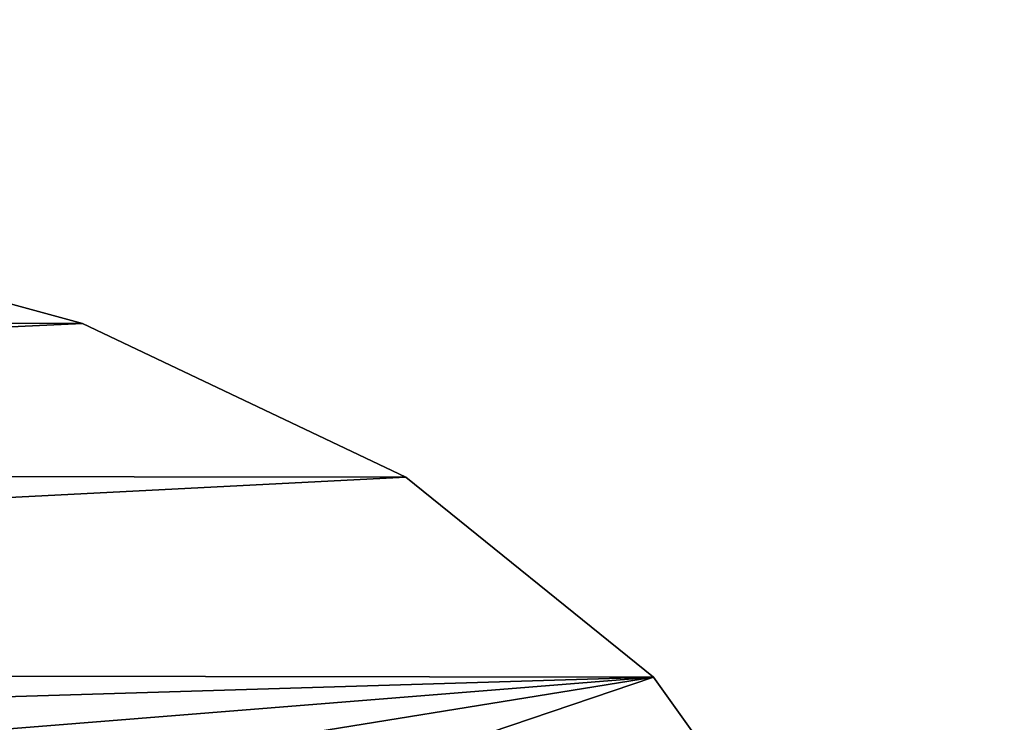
# Model space of a CAD drawing. Extents: x -5 to 2276, y 0 to 2500.
# Tile 35 of 106: x 804.17 to 813.76, y 414.8 to 421.65. Entities that reach past the tile are written whole.
import ezdxf

# ---------------------------------------------------------------- set-up
doc = ezdxf.new("R2010")
doc.units = 0
doc.header["$LTSCALE"] = 25.4
doc.layers.get('0').update_dxf_attribs({"linetype": 'CONTINUOUS'})
for name, color, linetype in [('IFCBUILDING', 32, 'CONTINUOUS'), ('IFCBUILDINGSTOREY', 34, 'CONTINUOUS'), ('IFCSITE', 32, 'CONTINUOUS'), ('IFCSLAB', 22, 'CONTINUOUS'), ('IFCWALL', 190, 'CONTINUOUS')]:
    doc.layers.add(name, color=color, linetype=linetype)

# ---------------------------------------------------------------- blocks, each defined once
blk = doc.blocks.new('GRUPUJ_1')
at = {"layer": 'IFCWALL'}
mesh = blk.add_polyface(dxfattribs=at)
corners = [(0, 0, 2300), (25, 25, 2300), (0, 2276.05, 2300), (175, 0, 2300), (25, 2251.05, 2300), (175, 25, 2300), (2500, 2151.05, 2300), (2475, 2251.05, 2300), (2475, 2151.05, 2300), (2500, 2276.05, 2300), (1245.07, 2251.05, 2300)]
mesh.append_faces([[corners[k] for k in face] for face in [(1, 3, 5), (6, 7, 8)]], dxfattribs={"vtx0": -1})
mesh.append_faces([[corners[k] for k in face] for face in [(0, 1, 2), (9, 7, 6)]], dxfattribs={"vtx0": -1, "vtx1": -1})
mesh.append_faces([[corners[k] for k in face] for face in [(1, 0, 3), (2, 1, 4), (4, 9, 2), (9, 4, 10), (9, 10, 7)]], dxfattribs={"vtx0": -1, "vtx2": -1})
mesh = blk.add_polyface(dxfattribs=at)
corners = [(2500, 0, 800), (175, 25, 800), (175, 0, 800), (2475, 25, 800), (2475, 2151.05, 800), (2500, 2151.05, 800)]
mesh.append_faces([[corners[k] for k in face] for face in [(0, 1, 2), (4, 0, 5)]], dxfattribs={"vtx0": -1})
mesh.append_faces([[corners[k] for k in face] for face in [(1, 0, 3), (3, 0, 4)]], dxfattribs={"vtx0": -1, "vtx1": -1})
blk = doc.blocks.new('GRUPUJ_7')
at = {"layer": 'IFCWALL'}
mesh = blk.add_polyface(dxfattribs=at)
corners = [(0, 0, 1500), (125, 100, 1500), (125, 2151.05, 1500), (150, 0, 1500), (150, 100, 1500), (2450, 2126.05, 1500), (2375, 2151.05, 1500), (2375, 2126.05, 1500), (0, 2226.05, 1500), (1220.07, 2226.05, 1500), (1220.07, 2151.05, 1500), (2450, 2226.05, 1500)]
mesh.append_faces([[corners[k] for k in face] for face in [(1, 3, 4), (5, 6, 7)]], dxfattribs={"vtx0": -1})
mesh.append_faces([[corners[k] for k in face] for face in [(8, 2, 9), (9, 6, 11), (11, 6, 5)]], dxfattribs={"vtx0": -1, "vtx1": -1})
mesh.append_faces([[corners[k] for k in face] for face in [(0, 1, 2), (1, 0, 3), (2, 8, 0), (9, 2, 10), (9, 10, 6)]], dxfattribs={"vtx0": -1, "vtx2": -1})
mesh = blk.add_polyface(dxfattribs=at)
corners = [(2450, 0), (150, 100), (150, 0), (2375, 100), (2375, 2126.05), (2450, 2126.05)]
mesh.append_faces([[corners[k] for k in face] for face in [(0, 1, 2), (4, 0, 5)]], dxfattribs={"vtx0": -1})
mesh.append_faces([[corners[k] for k in face] for face in [(1, 0, 3), (3, 0, 4)]], dxfattribs={"vtx0": -1, "vtx1": -1})
blk = doc.blocks.new('GRUPUJ_9')
at = {"layer": 'IFCWALL'}
mesh = blk.add_polyface(dxfattribs=at)
corners = [(0, 2051.05, 1500), (25, 2026.05, 1500), (1095.07, 2051.05, 1500), (0, 0, 1500), (25, 0, 1500), (2250, 2026.05, 1500), (2250, 2051.05, 1500)]
mesh.append_faces([[corners[k] for k in face] for face in [(1, 3, 4), (2, 5, 6)]], dxfattribs={"vtx0": -1})
mesh.append_faces([[corners[k] for k in face] for face in [(0, 1, 2)]], dxfattribs={"vtx0": -1, "vtx1": -1})
mesh.append_faces([[corners[k] for k in face] for face in [(1, 0, 3), (2, 1, 5)]], dxfattribs={"vtx0": -1, "vtx2": -1})
mesh = blk.add_polyface(dxfattribs=at)
corners = [(2250, 0), (25, 25), (25, 0), (2225, 25), (2225, 2026.05), (2250, 2026.05)]
mesh.append_faces([[corners[k] for k in face] for face in [(0, 1, 2), (4, 0, 5)]], dxfattribs={"vtx0": -1})
mesh.append_faces([[corners[k] for k in face] for face in [(1, 0, 3), (3, 0, 4)]], dxfattribs={"vtx0": -1, "vtx1": -1})
blk = doc.blocks.new('_CIANY')
at = {"layer": 'IFCWALL'}
for name, p in [('GRUPUJ_1', (0, 0)), ('GRUPUJ_7', (25, 25, 800)), ('GRUPUJ_9', (150, 125, 800))]:
    blk.add_blockref(name, p, dxfattribs=at)
mesh = blk.add_polyface(dxfattribs=at)
corners = [(0, 2276.05), (175, 2151.05), (175, 891.05), (1245.07, 2276.05), (175, 1251.05), (875, 2151.05), (1245.07, 2151.05), (1295.07, 2276.05), (1295.07, 2151.05), (2195.07, 2276.05), (1575, 2151.05), (2195.07, 2151.05), (2245.07, 2276.05), (2245.07, 2151.05), (2500, 2276.05), (2375, 2151.05), (2375, 651.05), (2375, 150), (0, 0), (175, 150), (2500, 0)]
mesh.append_faces([[corners[k] for k in face] for face in [(2, 1, 4)]], dxfattribs={"vtx0": -1})
mesh.append_faces([[corners[k] for k in face] for face in [(1, 3, 5), (5, 3, 6), (6, 7, 8), (8, 9, 10), (10, 9, 11), (11, 12, 13), (13, 14, 15), (15, 14, 16), (16, 14, 17), (18, 19, 20), (19, 0, 2), (20, 17, 14)]], dxfattribs={"vtx0": -1, "vtx1": -1})
mesh.append_faces([[corners[k] for k in face] for face in [(0, 1, 2)]], dxfattribs={"vtx0": -1, "vtx1": -1, "vtx2": -1})
mesh.append_faces([[corners[k] for k in face] for face in [(1, 0, 3), (6, 3, 7), (8, 7, 9), (11, 9, 12), (13, 12, 14), (19, 18, 0), (20, 19, 17)]], dxfattribs={"vtx0": -1, "vtx2": -1})
blk = doc.blocks.new('POD_OGA')
at = {"layer": 'IFCSLAB'}
mesh = blk.add_polyface(dxfattribs=at)
corners = [(1400, 2001.05), (1120.07, 1996.05), (1120.07, 2001.05), (0, 2001.05), (1400, 1101.05), (0, 1101.05), (1070.07, 1996.05), (1070.07, 2001.05)]
mesh.append_faces([[corners[k] for k in face] for face in [(0, 1, 2), (3, 4, 5), (6, 3, 7)]], dxfattribs={"vtx0": -1})
mesh.append_faces([[corners[k] for k in face] for face in [(4, 1, 0)]], dxfattribs={"vtx0": -1, "vtx1": -1})
mesh.append_faces([[corners[k] for k in face] for face in [(4, 3, 6)]], dxfattribs={"vtx0": -1, "vtx1": -1, "vtx2": -1})
mesh.append_faces([[corners[k] for k in face] for face in [(4, 6, 1)]], dxfattribs={"vtx0": -1, "vtx2": -1})
blk = doc.blocks.new('700-_MINIMALNA_D')
for p, q in [((205.281, 553.711), (205.281, 553.711, 2)), ((205.281, 553.711), (205.281, 553.711, 2)), ((200.269, 543.179), (200.269, 543.179, 2)), ((200.269, 543.179), (200.269, 543.179, 2)), ((193.763, 535.113), (193.763, 535.113, 2)), ((193.763, 535.113), (193.763, 535.113, 2))]:
    blk.add_line(p, q)
for points in [[(211.725, 601.052, 0), (211.009, 582.647, 0), (208.861, 566.867, 0), (205.281, 553.711, 0), (200.269, 543.179, 0), (193.763, 535.113, 0), (185.702, 529.35, 0), (176.086, 525.893, 0), (164.916, 524.741, 0), (153.625, 525.915, 0), (143.945, 529.436, 0), (135.875, 535.306, 0), (129.415, 543.524, 0), (124.467, 554.15, 0), (120.933, 567.248, 0), (118.813, 582.816, 0), (118.106, 600.856, 0)], [(211.725, 601.052, 2), (211.009, 582.647, 2), (208.861, 566.867, 2), (205.281, 553.711, 2), (200.269, 543.179, 2), (193.763, 535.113, 2), (185.702, 529.35, 2), (176.086, 525.893, 2), (164.916, 524.741, 2), (153.625, 525.915, 2), (143.945, 529.436, 2), (135.875, 535.306, 2), (129.415, 543.524, 2), (124.467, 554.15, 2), (120.933, 567.248, 2), (118.813, 582.816, 2), (118.106, 600.856, 2)], [(211.725, 601.052, 0), (211.009, 582.647, 0), (208.861, 566.867, 0), (205.281, 553.711, 0), (200.269, 543.179, 0), (193.763, 535.113, 0), (185.702, 529.35, 0), (176.086, 525.893, 0), (164.916, 524.741, 0), (153.625, 525.915, 0), (143.945, 529.436, 0), (135.875, 535.306, 0), (129.415, 543.524, 0), (124.467, 554.15, 0), (120.933, 567.248, 0), (118.813, 582.816, 0), (118.106, 600.856, 0)], [(211.725, 601.052, 2), (211.009, 582.647, 2), (208.861, 566.867, 2), (205.281, 553.711, 2), (200.269, 543.179, 2), (193.763, 535.113, 2), (185.702, 529.35, 2), (176.086, 525.893, 2), (164.916, 524.741, 2), (153.625, 525.915, 2), (143.945, 529.436, 2), (135.875, 535.306, 2), (129.415, 543.524, 2), (124.467, 554.15, 2), (120.933, 567.248, 2), (118.813, 582.816, 2), (118.106, 600.856, 2)], [(211.725, 601.052, 0), (211.009, 582.647, 0), (208.861, 566.867, 0), (205.281, 553.711, 0), (200.269, 543.179, 0), (193.763, 535.113, 0), (185.702, 529.35, 0), (176.086, 525.893, 0), (164.916, 524.741, 0), (153.625, 525.915, 0), (143.945, 529.436, 0), (135.875, 535.306, 0), (129.415, 543.524, 0), (124.467, 554.15, 0), (120.933, 567.248, 0), (118.813, 582.816, 0), (118.106, 600.856, 0)], [(211.725, 601.052, 2), (211.009, 582.647, 2), (208.861, 566.867, 2), (205.281, 553.711, 2), (200.269, 543.179, 2), (193.763, 535.113, 2), (185.702, 529.35, 2), (176.086, 525.893, 2), (164.916, 524.741, 2), (153.625, 525.915, 2), (143.945, 529.436, 2), (135.875, 535.306, 2), (129.415, 543.524, 2), (124.467, 554.15, 2), (120.933, 567.248, 2), (118.813, 582.816, 2), (118.106, 600.856, 2)], [(211.725, 601.052, 0), (211.009, 582.647, 0), (208.861, 566.867, 0), (205.281, 553.711, 0), (200.269, 543.179, 0), (193.763, 535.113, 0), (185.702, 529.35, 0), (176.086, 525.893, 0), (164.916, 524.741, 0), (153.625, 525.915, 0), (143.945, 529.436, 0), (135.875, 535.306, 0), (129.415, 543.524, 0), (124.467, 554.15, 0), (120.933, 567.248, 0), (118.813, 582.816, 0), (118.106, 600.856, 0)], [(211.725, 601.052, 2), (211.009, 582.647, 2), (208.861, 566.867, 2), (205.281, 553.711, 2), (200.269, 543.179, 2), (193.763, 535.113, 2), (185.702, 529.35, 2), (176.086, 525.893, 2), (164.916, 524.741, 2), (153.625, 525.915, 2), (143.945, 529.436, 2), (135.875, 535.306, 2), (129.415, 543.524, 2), (124.467, 554.15, 2), (120.933, 567.248, 2), (118.813, 582.816, 2), (118.106, 600.856, 2)], [(211.725, 601.052, 0), (211.009, 582.647, 0), (208.861, 566.867, 0), (205.281, 553.711, 0), (200.269, 543.179, 0), (193.763, 535.113, 0), (185.702, 529.35, 0), (176.086, 525.893, 0), (164.916, 524.741, 0), (153.625, 525.915, 0), (143.945, 529.436, 0), (135.875, 535.306, 0), (129.415, 543.524, 0), (124.467, 554.15, 0), (120.933, 567.248, 0), (118.813, 582.816, 0), (118.106, 600.856, 0)], [(211.725, 601.052, 2), (211.009, 582.647, 2), (208.861, 566.867, 2), (205.281, 553.711, 2), (200.269, 543.179, 2), (193.763, 535.113, 2), (185.702, 529.35, 2), (176.086, 525.893, 2), (164.916, 524.741, 2), (153.625, 525.915, 2), (143.945, 529.436, 2), (135.875, 535.306, 2), (129.415, 543.524, 2), (124.467, 554.15, 2), (120.933, 567.248, 2), (118.813, 582.816, 2), (118.106, 600.856, 2)], [(211.725, 601.052, 0), (211.009, 582.647, 0), (208.861, 566.867, 0), (205.281, 553.711, 0), (200.269, 543.179, 0), (193.763, 535.113, 0), (185.702, 529.35, 0), (176.086, 525.893, 0), (164.916, 524.741, 0), (153.625, 525.915, 0), (143.945, 529.436, 0), (135.875, 535.306, 0), (129.415, 543.524, 0), (124.467, 554.15, 0), (120.933, 567.248, 0), (118.813, 582.816, 0), (118.106, 600.856, 0)], [(211.725, 601.052, 2), (211.009, 582.647, 2), (208.861, 566.867, 2), (205.281, 553.711, 2), (200.269, 543.179, 2), (193.763, 535.113, 2), (185.702, 529.35, 2), (176.086, 525.893, 2), (164.916, 524.741, 2), (153.625, 525.915, 2), (143.945, 529.436, 2), (135.875, 535.306, 2), (129.415, 543.524, 2), (124.467, 554.15, 2), (120.933, 567.248, 2), (118.813, 582.816, 2), (118.106, 600.856, 2)], [(211.725, 601.052, 0), (211.009, 582.647, 0), (208.861, 566.867, 0), (205.281, 553.711, 0), (200.269, 543.179, 0), (193.763, 535.113, 0), (185.702, 529.35, 0), (176.086, 525.893, 0), (164.916, 524.741, 0), (153.625, 525.915, 0), (143.945, 529.436, 0), (135.875, 535.306, 0), (129.415, 543.524, 0), (124.467, 554.15, 0), (120.933, 567.248, 0), (118.813, 582.816, 0), (118.106, 600.856, 0)], [(211.725, 601.052, 2), (211.009, 582.647, 2), (208.861, 566.867, 2), (205.281, 553.711, 2), (200.269, 543.179, 2), (193.763, 535.113, 2), (185.702, 529.35, 2), (176.086, 525.893, 2), (164.916, 524.741, 2), (153.625, 525.915, 2), (143.945, 529.436, 2), (135.875, 535.306, 2), (129.415, 543.524, 2), (124.467, 554.15, 2), (120.933, 567.248, 2), (118.813, 582.816, 2), (118.106, 600.856, 2)], [(211.725, 601.052, 0), (211.009, 582.647, 0), (208.861, 566.867, 0), (205.281, 553.711, 0), (200.269, 543.179, 0), (193.763, 535.113, 0), (185.702, 529.35, 0), (176.086, 525.893, 0), (164.916, 524.741, 0), (153.625, 525.915, 0), (143.945, 529.436, 0), (135.875, 535.306, 0), (129.415, 543.524, 0), (124.467, 554.15, 0), (120.933, 567.248, 0), (118.813, 582.816, 0), (118.106, 600.856, 0)], [(211.725, 601.052, 2), (211.009, 582.647, 2), (208.861, 566.867, 2), (205.281, 553.711, 2), (200.269, 543.179, 2), (193.763, 535.113, 2), (185.702, 529.35, 2), (176.086, 525.893, 2), (164.916, 524.741, 2), (153.625, 525.915, 2), (143.945, 529.436, 2), (135.875, 535.306, 2), (129.415, 543.524, 2), (124.467, 554.15, 2), (120.933, 567.248, 2), (118.813, 582.816, 2), (118.106, 600.856, 2)], [(211.725, 601.052, 0), (211.009, 582.647, 0), (208.861, 566.867, 0), (205.281, 553.711, 0), (200.269, 543.179, 0), (193.763, 535.113, 0), (185.702, 529.35, 0), (176.086, 525.893, 0), (164.916, 524.741, 0), (153.625, 525.915, 0), (143.945, 529.436, 0), (135.875, 535.306, 0), (129.415, 543.524, 0), (124.467, 554.15, 0), (120.933, 567.248, 0), (118.813, 582.816, 0), (118.106, 600.856, 0)], [(211.725, 601.052, 2), (211.009, 582.647, 2), (208.861, 566.867, 2), (205.281, 553.711, 2), (200.269, 543.179, 2), (193.763, 535.113, 2), (185.702, 529.35, 2), (176.086, 525.893, 2), (164.916, 524.741, 2), (153.625, 525.915, 2), (143.945, 529.436, 2), (135.875, 535.306, 2), (129.415, 543.524, 2), (124.467, 554.15, 2), (120.933, 567.248, 2), (118.813, 582.816, 2), (118.106, 600.856, 2)], [(211.725, 601.052, 0), (211.009, 582.647, 0), (208.861, 566.867, 0), (205.281, 553.711, 0), (200.269, 543.179, 0), (193.763, 535.113, 0), (185.702, 529.35, 0), (176.086, 525.893, 0), (164.916, 524.741, 0), (153.625, 525.915, 0), (143.945, 529.436, 0), (135.875, 535.306, 0), (129.415, 543.524, 0), (124.467, 554.15, 0), (120.933, 567.248, 0), (118.813, 582.816, 0), (118.106, 600.856, 0)], [(211.725, 601.052, 2), (211.009, 582.647, 2), (208.861, 566.867, 2), (205.281, 553.711, 2), (200.269, 543.179, 2), (193.763, 535.113, 2), (185.702, 529.35, 2), (176.086, 525.893, 2), (164.916, 524.741, 2), (153.625, 525.915, 2), (143.945, 529.436, 2), (135.875, 535.306, 2), (129.415, 543.524, 2), (124.467, 554.15, 2), (120.933, 567.248, 2), (118.813, 582.816, 2), (118.106, 600.856, 2)], [(211.725, 601.052, 0), (211.009, 582.647, 0), (208.861, 566.867, 0), (205.281, 553.711, 0), (200.269, 543.179, 0), (193.763, 535.113, 0), (185.702, 529.35, 0), (176.086, 525.893, 0), (164.916, 524.741, 0), (153.625, 525.915, 0), (143.945, 529.436, 0), (135.875, 535.306, 0), (129.415, 543.524, 0), (124.467, 554.15, 0), (120.933, 567.248, 0), (118.813, 582.816, 0), (118.106, 600.856, 0)], [(211.725, 601.052, 2), (211.009, 582.647, 2), (208.861, 566.867, 2), (205.281, 553.711, 2), (200.269, 543.179, 2), (193.763, 535.113, 2), (185.702, 529.35, 2), (176.086, 525.893, 2), (164.916, 524.741, 2), (153.625, 525.915, 2), (143.945, 529.436, 2), (135.875, 535.306, 2), (129.415, 543.524, 2), (124.467, 554.15, 2), (120.933, 567.248, 2), (118.813, 582.816, 2), (118.106, 600.856, 2)], [(211.725, 601.052, 0), (211.009, 582.647, 0), (208.861, 566.867, 0), (205.281, 553.711, 0), (200.269, 543.179, 0), (193.763, 535.113, 0), (185.702, 529.35, 0), (176.086, 525.893, 0), (164.916, 524.741, 0), (153.625, 525.915, 0), (143.945, 529.436, 0), (135.875, 535.306, 0), (129.415, 543.524, 0), (124.467, 554.15, 0), (120.933, 567.248, 0), (118.813, 582.816, 0), (118.106, 600.856, 0)], [(211.725, 601.052, 2), (211.009, 582.647, 2), (208.861, 566.867, 2), (205.281, 553.711, 2), (200.269, 543.179, 2), (193.763, 535.113, 2), (185.702, 529.35, 2), (176.086, 525.893, 2), (164.916, 524.741, 2), (153.625, 525.915, 2), (143.945, 529.436, 2), (135.875, 535.306, 2), (129.415, 543.524, 2), (124.467, 554.15, 2), (120.933, 567.248, 2), (118.813, 582.816, 2), (118.106, 600.856, 2)], [(211.725, 601.052, 0), (211.009, 582.647, 0), (208.861, 566.867, 0), (205.281, 553.711, 0), (200.269, 543.179, 0), (193.763, 535.113, 0), (185.702, 529.35, 0), (176.086, 525.893, 0), (164.916, 524.741, 0), (153.625, 525.915, 0), (143.945, 529.436, 0), (135.875, 535.306, 0), (129.415, 543.524, 0), (124.467, 554.15, 0), (120.933, 567.248, 0), (118.813, 582.816, 0), (118.106, 600.856, 0)], [(211.725, 601.052, 2), (211.009, 582.647, 2), (208.861, 566.867, 2), (205.281, 553.711, 2), (200.269, 543.179, 2), (193.763, 535.113, 2), (185.702, 529.35, 2), (176.086, 525.893, 2), (164.916, 524.741, 2), (153.625, 525.915, 2), (143.945, 529.436, 2), (135.875, 535.306, 2), (129.415, 543.524, 2), (124.467, 554.15, 2), (120.933, 567.248, 2), (118.813, 582.816, 2), (118.106, 600.856, 2)], [(211.725, 601.052, 0), (211.009, 582.647, 0), (208.861, 566.867, 0), (205.281, 553.711, 0), (200.269, 543.179, 0), (193.763, 535.113, 0), (185.702, 529.35, 0), (176.086, 525.893, 0), (164.916, 524.741, 0), (153.625, 525.915, 0), (143.945, 529.436, 0), (135.875, 535.306, 0), (129.415, 543.524, 0), (124.467, 554.15, 0), (120.933, 567.248, 0), (118.813, 582.816, 0), (118.106, 600.856, 0)], [(211.725, 601.052, 2), (211.009, 582.647, 2), (208.861, 566.867, 2), (205.281, 553.711, 2), (200.269, 543.179, 2), (193.763, 535.113, 2), (185.702, 529.35, 2), (176.086, 525.893, 2), (164.916, 524.741, 2), (153.625, 525.915, 2), (143.945, 529.436, 2), (135.875, 535.306, 2), (129.415, 543.524, 2), (124.467, 554.15, 2), (120.933, 567.248, 2), (118.813, 582.816, 2), (118.106, 600.856, 2)], [(211.725, 601.052, 0), (211.009, 582.647, 0), (208.861, 566.867, 0), (205.281, 553.711, 0), (200.269, 543.179, 0), (193.763, 535.113, 0), (185.702, 529.35, 0), (176.086, 525.893, 0), (164.916, 524.741, 0), (153.625, 525.915, 0), (143.945, 529.436, 0), (135.875, 535.306, 0), (129.415, 543.524, 0), (124.467, 554.15, 0), (120.933, 567.248, 0), (118.813, 582.816, 0), (118.106, 600.856, 0)], [(211.725, 601.052, 2), (211.009, 582.647, 2), (208.861, 566.867, 2), (205.281, 553.711, 2), (200.269, 543.179, 2), (193.763, 535.113, 2), (185.702, 529.35, 2), (176.086, 525.893, 2), (164.916, 524.741, 2), (153.625, 525.915, 2), (143.945, 529.436, 2), (135.875, 535.306, 2), (129.415, 543.524, 2), (124.467, 554.15, 2), (120.933, 567.248, 2), (118.813, 582.816, 2), (118.106, 600.856, 2)], [(211.725, 601.052, 0), (211.009, 582.647, 0), (208.861, 566.867, 0), (205.281, 553.711, 0), (200.269, 543.179, 0), (193.763, 535.113, 0), (185.702, 529.35, 0), (176.086, 525.893, 0), (164.916, 524.741, 0), (153.625, 525.915, 0), (143.945, 529.436, 0), (135.875, 535.306, 0), (129.415, 543.524, 0), (124.467, 554.15, 0), (120.933, 567.248, 0), (118.813, 582.816, 0), (118.106, 600.856, 0)], [(211.725, 601.052, 2), (211.009, 582.647, 2), (208.861, 566.867, 2), (205.281, 553.711, 2), (200.269, 543.179, 2), (193.763, 535.113, 2), (185.702, 529.35, 2), (176.086, 525.893, 2), (164.916, 524.741, 2), (153.625, 525.915, 2), (143.945, 529.436, 2), (135.875, 535.306, 2), (129.415, 543.524, 2), (124.467, 554.15, 2), (120.933, 567.248, 2), (118.813, 582.816, 2), (118.106, 600.856, 2)], [(211.725, 601.052, 0), (211.009, 582.647, 0), (208.861, 566.867, 0), (205.281, 553.711, 0), (200.269, 543.179, 0), (193.763, 535.113, 0), (185.702, 529.35, 0), (176.086, 525.893, 0), (164.916, 524.741, 0), (153.625, 525.915, 0), (143.945, 529.436, 0), (135.875, 535.306, 0), (129.415, 543.524, 0), (124.467, 554.15, 0), (120.933, 567.248, 0), (118.813, 582.816, 0), (118.106, 600.856, 0)], [(211.725, 601.052, 2), (211.009, 582.647, 2), (208.861, 566.867, 2), (205.281, 553.711, 2), (200.269, 543.179, 2), (193.763, 535.113, 2), (185.702, 529.35, 2), (176.086, 525.893, 2), (164.916, 524.741, 2), (153.625, 525.915, 2), (143.945, 529.436, 2), (135.875, 535.306, 2), (129.415, 543.524, 2), (124.467, 554.15, 2), (120.933, 567.248, 2), (118.813, 582.816, 2), (118.106, 600.856, 2)], [(211.725, 601.052, 0), (211.009, 582.647, 0), (208.861, 566.867, 0), (205.281, 553.711, 0), (200.269, 543.179, 0), (193.763, 535.113, 0), (185.702, 529.35, 0), (176.086, 525.893, 0), (164.916, 524.741, 0), (153.625, 525.915, 0), (143.945, 529.436, 0), (135.875, 535.306, 0), (129.415, 543.524, 0), (124.467, 554.15, 0), (120.933, 567.248, 0), (118.813, 582.816, 0), (118.106, 600.856, 0)], [(211.725, 601.052, 2), (211.009, 582.647, 2), (208.861, 566.867, 2), (205.281, 553.711, 2), (200.269, 543.179, 2), (193.763, 535.113, 2), (185.702, 529.35, 2), (176.086, 525.893, 2), (164.916, 524.741, 2), (153.625, 525.915, 2), (143.945, 529.436, 2), (135.875, 535.306, 2), (129.415, 543.524, 2), (124.467, 554.15, 2), (120.933, 567.248, 2), (118.813, 582.816, 2), (118.106, 600.856, 2)], [(211.725, 601.052, 0), (211.009, 582.647, 0), (208.861, 566.867, 0), (205.281, 553.711, 0), (200.269, 543.179, 0), (193.763, 535.113, 0), (185.702, 529.35, 0), (176.086, 525.893, 0), (164.916, 524.741, 0), (153.625, 525.915, 0), (143.945, 529.436, 0), (135.875, 535.306, 0), (129.415, 543.524, 0), (124.467, 554.15, 0), (120.933, 567.248, 0), (118.813, 582.816, 0), (118.106, 600.856, 0)], [(211.725, 601.052, 2), (211.009, 582.647, 2), (208.861, 566.867, 2), (205.281, 553.711, 2), (200.269, 543.179, 2), (193.763, 535.113, 2), (185.702, 529.35, 2), (176.086, 525.893, 2), (164.916, 524.741, 2), (153.625, 525.915, 2), (143.945, 529.436, 2), (135.875, 535.306, 2), (129.415, 543.524, 2), (124.467, 554.15, 2), (120.933, 567.248, 2), (118.813, 582.816, 2), (118.106, 600.856, 2)], [(211.725, 601.052, 0), (211.009, 582.647, 0), (208.861, 566.867, 0), (205.281, 553.711, 0), (200.269, 543.179, 0), (193.763, 535.113, 0), (185.702, 529.35, 0), (176.086, 525.893, 0), (164.916, 524.741, 0), (153.625, 525.915, 0), (143.945, 529.436, 0), (135.875, 535.306, 0), (129.415, 543.524, 0), (124.467, 554.15, 0), (120.933, 567.248, 0), (118.813, 582.816, 0), (118.106, 600.856, 0)], [(211.725, 601.052, 2), (211.009, 582.647, 2), (208.861, 566.867, 2), (205.281, 553.711, 2), (200.269, 543.179, 2), (193.763, 535.113, 2), (185.702, 529.35, 2), (176.086, 525.893, 2), (164.916, 524.741, 2), (153.625, 525.915, 2), (143.945, 529.436, 2), (135.875, 535.306, 2), (129.415, 543.524, 2), (124.467, 554.15, 2), (120.933, 567.248, 2), (118.813, 582.816, 2), (118.106, 600.856, 2)], [(211.725, 601.052, 0), (211.009, 582.647, 0), (208.861, 566.867, 0), (205.281, 553.711, 0), (200.269, 543.179, 0), (193.763, 535.113, 0), (185.702, 529.35, 0), (176.086, 525.893, 0), (164.916, 524.741, 0), (153.625, 525.915, 0), (143.945, 529.436, 0), (135.875, 535.306, 0), (129.415, 543.524, 0), (124.467, 554.15, 0), (120.933, 567.248, 0), (118.813, 582.816, 0), (118.106, 600.856, 0)], [(211.725, 601.052, 2), (211.009, 582.647, 2), (208.861, 566.867, 2), (205.281, 553.711, 2), (200.269, 543.179, 2), (193.763, 535.113, 2), (185.702, 529.35, 2), (176.086, 525.893, 2), (164.916, 524.741, 2), (153.625, 525.915, 2), (143.945, 529.436, 2), (135.875, 535.306, 2), (129.415, 543.524, 2), (124.467, 554.15, 2), (120.933, 567.248, 2), (118.813, 582.816, 2), (118.106, 600.856, 2)], [(211.725, 601.052, 0), (211.009, 582.647, 0), (208.861, 566.867, 0), (205.281, 553.711, 0), (200.269, 543.179, 0), (193.763, 535.113, 0), (185.702, 529.35, 0), (176.086, 525.893, 0), (164.916, 524.741, 0), (153.625, 525.915, 0), (143.945, 529.436, 0), (135.875, 535.306, 0), (129.415, 543.524, 0), (124.467, 554.15, 0), (120.933, 567.248, 0), (118.813, 582.816, 0), (118.106, 600.856, 0)], [(211.725, 601.052, 2), (211.009, 582.647, 2), (208.861, 566.867, 2), (205.281, 553.711, 2), (200.269, 543.179, 2), (193.763, 535.113, 2), (185.702, 529.35, 2), (176.086, 525.893, 2), (164.916, 524.741, 2), (153.625, 525.915, 2), (143.945, 529.436, 2), (135.875, 535.306, 2), (129.415, 543.524, 2), (124.467, 554.15, 2), (120.933, 567.248, 2), (118.813, 582.816, 2), (118.106, 600.856, 2)], [(211.725, 601.052, 0), (211.009, 582.647, 0), (208.861, 566.867, 0), (205.281, 553.711, 0), (200.269, 543.179, 0), (193.763, 535.113, 0), (185.702, 529.35, 0), (176.086, 525.893, 0), (164.916, 524.741, 0), (153.625, 525.915, 0), (143.945, 529.436, 0), (135.875, 535.306, 0), (129.415, 543.524, 0), (124.467, 554.15, 0), (120.933, 567.248, 0), (118.813, 582.816, 0), (118.106, 600.856, 0)], [(211.725, 601.052, 2), (211.009, 582.647, 2), (208.861, 566.867, 2), (205.281, 553.711, 2), (200.269, 543.179, 2), (193.763, 535.113, 2), (185.702, 529.35, 2), (176.086, 525.893, 2), (164.916, 524.741, 2), (153.625, 525.915, 2), (143.945, 529.436, 2), (135.875, 535.306, 2), (129.415, 543.524, 2), (124.467, 554.15, 2), (120.933, 567.248, 2), (118.813, 582.816, 2), (118.106, 600.856, 2)], [(211.725, 601.052, 0), (211.009, 582.647, 0), (208.861, 566.867, 0), (205.281, 553.711, 0), (200.269, 543.179, 0), (193.763, 535.113, 0), (185.702, 529.35, 0), (176.086, 525.893, 0), (164.916, 524.741, 0), (153.625, 525.915, 0), (143.945, 529.436, 0), (135.875, 535.306, 0), (129.415, 543.524, 0), (124.467, 554.15, 0), (120.933, 567.248, 0), (118.813, 582.816, 0), (118.106, 600.856, 0)], [(211.725, 601.052, 2), (211.009, 582.647, 2), (208.861, 566.867, 2), (205.281, 553.711, 2), (200.269, 543.179, 2), (193.763, 535.113, 2), (185.702, 529.35, 2), (176.086, 525.893, 2), (164.916, 524.741, 2), (153.625, 525.915, 2), (143.945, 529.436, 2), (135.875, 535.306, 2), (129.415, 543.524, 2), (124.467, 554.15, 2), (120.933, 567.248, 2), (118.813, 582.816, 2), (118.106, 600.856, 2)], [(211.725, 601.052, 0), (211.009, 582.647, 0), (208.861, 566.867, 0), (205.281, 553.711, 0), (200.269, 543.179, 0), (193.763, 535.113, 0), (185.702, 529.35, 0), (176.086, 525.893, 0), (164.916, 524.741, 0), (153.625, 525.915, 0), (143.945, 529.436, 0), (135.875, 535.306, 0), (129.415, 543.524, 0), (124.467, 554.15, 0), (120.933, 567.248, 0), (118.813, 582.816, 0), (118.106, 600.856, 0)], [(211.725, 601.052, 2), (211.009, 582.647, 2), (208.861, 566.867, 2), (205.281, 553.711, 2), (200.269, 543.179, 2), (193.763, 535.113, 2), (185.702, 529.35, 2), (176.086, 525.893, 2), (164.916, 524.741, 2), (153.625, 525.915, 2), (143.945, 529.436, 2), (135.875, 535.306, 2), (129.415, 543.524, 2), (124.467, 554.15, 2), (120.933, 567.248, 2), (118.813, 582.816, 2), (118.106, 600.856, 2)], [(211.725, 601.052, 0), (211.009, 582.647, 0), (208.861, 566.867, 0), (205.281, 553.711, 0), (200.269, 543.179, 0), (193.763, 535.113, 0), (185.702, 529.35, 0), (176.086, 525.893, 0), (164.916, 524.741, 0), (153.625, 525.915, 0), (143.945, 529.436, 0), (135.875, 535.306, 0), (129.415, 543.524, 0), (124.467, 554.15, 0), (120.933, 567.248, 0), (118.813, 582.816, 0), (118.106, 600.856, 0)], [(211.725, 601.052, 2), (211.009, 582.647, 2), (208.861, 566.867, 2), (205.281, 553.711, 2), (200.269, 543.179, 2), (193.763, 535.113, 2), (185.702, 529.35, 2), (176.086, 525.893, 2), (164.916, 524.741, 2), (153.625, 525.915, 2), (143.945, 529.436, 2), (135.875, 535.306, 2), (129.415, 543.524, 2), (124.467, 554.15, 2), (120.933, 567.248, 2), (118.813, 582.816, 2), (118.106, 600.856, 2)], [(211.725, 601.052, 0), (211.009, 582.647, 0), (208.861, 566.867, 0), (205.281, 553.711, 0), (200.269, 543.179, 0), (193.763, 535.113, 0), (185.702, 529.35, 0), (176.086, 525.893, 0), (164.916, 524.741, 0), (153.625, 525.915, 0), (143.945, 529.436, 0), (135.875, 535.306, 0), (129.415, 543.524, 0), (124.467, 554.15, 0), (120.933, 567.248, 0), (118.813, 582.816, 0), (118.106, 600.856, 0)], [(211.725, 601.052, 2), (211.009, 582.647, 2), (208.861, 566.867, 2), (205.281, 553.711, 2), (200.269, 543.179, 2), (193.763, 535.113, 2), (185.702, 529.35, 2), (176.086, 525.893, 2), (164.916, 524.741, 2), (153.625, 525.915, 2), (143.945, 529.436, 2), (135.875, 535.306, 2), (129.415, 543.524, 2), (124.467, 554.15, 2), (120.933, 567.248, 2), (118.813, 582.816, 2), (118.106, 600.856, 2)], [(211.725, 601.052, 0), (211.009, 582.647, 0), (208.861, 566.867, 0), (205.281, 553.711, 0), (200.269, 543.179, 0), (193.763, 535.113, 0), (185.702, 529.35, 0), (176.086, 525.893, 0), (164.916, 524.741, 0), (153.625, 525.915, 0), (143.945, 529.436, 0), (135.875, 535.306, 0), (129.415, 543.524, 0), (124.467, 554.15, 0), (120.933, 567.248, 0), (118.813, 582.816, 0), (118.106, 600.856, 0)], [(211.725, 601.052, 2), (211.009, 582.647, 2), (208.861, 566.867, 2), (205.281, 553.711, 2), (200.269, 543.179, 2), (193.763, 535.113, 2), (185.702, 529.35, 2), (176.086, 525.893, 2), (164.916, 524.741, 2), (153.625, 525.915, 2), (143.945, 529.436, 2), (135.875, 535.306, 2), (129.415, 543.524, 2), (124.467, 554.15, 2), (120.933, 567.248, 2), (118.813, 582.816, 2), (118.106, 600.856, 2)], [(211.725, 601.052, 0), (211.009, 582.647, 0), (208.861, 566.867, 0), (205.281, 553.711, 0), (200.269, 543.179, 0), (193.763, 535.113, 0), (185.702, 529.35, 0), (176.086, 525.893, 0), (164.916, 524.741, 0), (153.625, 525.915, 0), (143.945, 529.436, 0), (135.875, 535.306, 0), (129.415, 543.524, 0), (124.467, 554.15, 0), (120.933, 567.248, 0), (118.813, 582.816, 0), (118.106, 600.856, 0)], [(211.725, 601.052, 2), (211.009, 582.647, 2), (208.861, 566.867, 2), (205.281, 553.711, 2), (200.269, 543.179, 2), (193.763, 535.113, 2), (185.702, 529.35, 2), (176.086, 525.893, 2), (164.916, 524.741, 2), (153.625, 525.915, 2), (143.945, 529.436, 2), (135.875, 535.306, 2), (129.415, 543.524, 2), (124.467, 554.15, 2), (120.933, 567.248, 2), (118.813, 582.816, 2), (118.106, 600.856, 2)], [(211.725, 601.052, 0), (211.009, 582.647, 0), (208.861, 566.867, 0), (205.281, 553.711, 0), (200.269, 543.179, 0), (193.763, 535.113, 0), (185.702, 529.35, 0), (176.086, 525.893, 0), (164.916, 524.741, 0), (153.625, 525.915, 0), (143.945, 529.436, 0), (135.875, 535.306, 0), (129.415, 543.524, 0), (124.467, 554.15, 0), (120.933, 567.248, 0), (118.813, 582.816, 0), (118.106, 600.856, 0)], [(211.725, 601.052, 2), (211.009, 582.647, 2), (208.861, 566.867, 2), (205.281, 553.711, 2), (200.269, 543.179, 2), (193.763, 535.113, 2), (185.702, 529.35, 2), (176.086, 525.893, 2), (164.916, 524.741, 2), (153.625, 525.915, 2), (143.945, 529.436, 2), (135.875, 535.306, 2), (129.415, 543.524, 2), (124.467, 554.15, 2), (120.933, 567.248, 2), (118.813, 582.816, 2), (118.106, 600.856, 2)], [(211.725, 601.052, 0), (211.009, 582.647, 0), (208.861, 566.867, 0), (205.281, 553.711, 0), (200.269, 543.179, 0), (193.763, 535.113, 0), (185.702, 529.35, 0), (176.086, 525.893, 0), (164.916, 524.741, 0), (153.625, 525.915, 0), (143.945, 529.436, 0), (135.875, 535.306, 0), (129.415, 543.524, 0), (124.467, 554.15, 0), (120.933, 567.248, 0), (118.813, 582.816, 0), (118.106, 600.856, 0)], [(211.725, 601.052, 2), (211.009, 582.647, 2), (208.861, 566.867, 2), (205.281, 553.711, 2), (200.269, 543.179, 2), (193.763, 535.113, 2), (185.702, 529.35, 2), (176.086, 525.893, 2), (164.916, 524.741, 2), (153.625, 525.915, 2), (143.945, 529.436, 2), (135.875, 535.306, 2), (129.415, 543.524, 2), (124.467, 554.15, 2), (120.933, 567.248, 2), (118.813, 582.816, 2), (118.106, 600.856, 2)], [(211.725, 601.052, 0), (211.009, 582.647, 0), (208.861, 566.867, 0), (205.281, 553.711, 0), (200.269, 543.179, 0), (193.763, 535.113, 0), (185.702, 529.35, 0), (176.086, 525.893, 0), (164.916, 524.741, 0), (153.625, 525.915, 0), (143.945, 529.436, 0), (135.875, 535.306, 0), (129.415, 543.524, 0), (124.467, 554.15, 0), (120.933, 567.248, 0), (118.813, 582.816, 0), (118.106, 600.856, 0)], [(211.725, 601.052, 2), (211.009, 582.647, 2), (208.861, 566.867, 2), (205.281, 553.711, 2), (200.269, 543.179, 2), (193.763, 535.113, 2), (185.702, 529.35, 2), (176.086, 525.893, 2), (164.916, 524.741, 2), (153.625, 525.915, 2), (143.945, 529.436, 2), (135.875, 535.306, 2), (129.415, 543.524, 2), (124.467, 554.15, 2), (120.933, 567.248, 2), (118.813, 582.816, 2), (118.106, 600.856, 2)], [(211.725, 601.052, 0), (211.009, 582.647, 0), (208.861, 566.867, 0), (205.281, 553.711, 0), (200.269, 543.179, 0), (193.763, 535.113, 0), (185.702, 529.35, 0), (176.086, 525.893, 0), (164.916, 524.741, 0), (153.625, 525.915, 0), (143.945, 529.436, 0), (135.875, 535.306, 0), (129.415, 543.524, 0), (124.467, 554.15, 0), (120.933, 567.248, 0), (118.813, 582.816, 0), (118.106, 600.856, 0)], [(211.725, 601.052, 2), (211.009, 582.647, 2), (208.861, 566.867, 2), (205.281, 553.711, 2), (200.269, 543.179, 2), (193.763, 535.113, 2), (185.702, 529.35, 2), (176.086, 525.893, 2), (164.916, 524.741, 2), (153.625, 525.915, 2), (143.945, 529.436, 2), (135.875, 535.306, 2), (129.415, 543.524, 2), (124.467, 554.15, 2), (120.933, 567.248, 2), (118.813, 582.816, 2), (118.106, 600.856, 2)]]:
    blk.add_polyline3d(points)
mesh = blk.add_polyface()
corners = [(136.068, 666.851), (139.151, 626.621), (138.069, 600.856), (144.129, 672.582), (140.7, 637.045), (143.183, 645.502), (146.784, 652.226), (153.745, 676.021), (151.492, 657.057), (157.479, 659.97), (164.916, 677.167), (164.916, 660.941), (176.206, 675.981), (172.402, 659.97), (178.339, 657.057), (185.887, 672.422), (182.949, 652.275), (186.452, 645.699), (193.957, 666.491), (188.96, 637.389), (190.582, 627.211), (191.762, 601.052), (193.763, 535.113), (200.269, 543.179), (200.416, 658.188), (205.281, 553.711), (205.364, 647.499), (208.861, 566.867), (208.898, 634.414), (211.009, 582.647), (211.019, 618.932), (211.725, 601.052), (118.822, 619.34), (118.813, 582.816), (118.106, 600.856), (120.933, 567.248), (120.97, 635.164), (124.467, 554.15), (124.55, 648.326), (129.415, 543.524), (129.563, 658.827), (135.875, 535.306), (139.003, 575.189), (143.945, 529.436), (140.491, 565.404), (143.084, 556.701), (146.538, 550.002), (153.625, 525.915), (151.197, 545.048), (157.258, 541.987), (164.916, 524.741), (164.916, 540.967), (172.353, 541.938), (176.086, 525.893), (178.339, 544.851), (185.702, 529.35), (183.023, 549.682), (186.55, 556.406), (188.984, 564.642), (190.582, 574.796)]
mesh.append_faces([[corners[k] for k in face] for face in [(29, 30, 31), (32, 33, 34)]], dxfattribs={"vtx0": -1})
mesh.append_faces([[corners[k] for k in face] for face in [(1, 3, 4), (4, 3, 5), (5, 3, 6), (6, 7, 8), (8, 7, 9), (9, 10, 11), (11, 12, 13), (13, 12, 14), (14, 15, 16), (16, 15, 17), (17, 18, 19), (19, 18, 20), (20, 18, 21), (22, 18, 23), (23, 24, 25), (25, 26, 27), (27, 28, 29), (33, 32, 35), (35, 36, 37), (37, 38, 39), (39, 40, 41), (41, 42, 43), (43, 46, 47), (47, 49, 50), (50, 52, 53), (53, 54, 55), (55, 57, 22)]], dxfattribs={"vtx0": -1, "vtx1": -1})
mesh.append_faces([[corners[k] for k in face] for face in [(21, 18, 22), (41, 0, 2)]], dxfattribs={"vtx0": -1, "vtx1": -1, "vtx2": -1})
mesh.append_faces([[corners[k] for k in face] for face in [(0, 1, 2), (1, 0, 3), (6, 3, 7), (9, 7, 10), (11, 10, 12), (14, 12, 15), (17, 15, 18), (23, 18, 24), (25, 24, 26), (27, 26, 28), (29, 28, 30), (35, 32, 36), (37, 36, 38), (39, 38, 40), (41, 40, 0), (41, 2, 42), (43, 42, 44), (43, 44, 45), (43, 45, 46), (47, 46, 48), (47, 48, 49), (50, 49, 51), (50, 51, 52), (53, 52, 54), (55, 54, 56), (55, 56, 57), (22, 57, 58), (22, 58, 59), (22, 59, 21)]], dxfattribs={"vtx0": -1, "vtx2": -1})
mesh = blk.add_polyface()
corners = [(118.813, 582.816, 2), (118.822, 619.34, 2), (118.106, 600.856, 2), (120.933, 567.248, 2), (120.97, 635.164, 2), (124.467, 554.15, 2), (124.55, 648.326, 2), (129.415, 543.524, 2), (129.563, 658.827, 2), (135.875, 535.306, 2), (136.068, 666.851, 2), (138.069, 600.856, 2), (139.003, 575.189, 2), (143.945, 529.436, 2), (140.491, 565.404, 2), (143.084, 556.701, 2), (146.538, 550.002, 2), (153.625, 525.915, 2), (151.197, 545.048, 2), (157.258, 541.987, 2), (164.916, 524.741, 2), (164.916, 540.967, 2), (176.086, 525.893, 2), (172.353, 541.938, 2), (178.339, 544.851, 2), (185.702, 529.35, 2), (183.023, 549.682, 2), (186.55, 556.406, 2), (193.763, 535.113, 2), (188.984, 564.642, 2), (190.582, 574.796, 2), (191.762, 601.052, 2), (139.151, 626.621, 2), (144.129, 672.582, 2), (140.7, 637.045, 2), (143.183, 645.502, 2), (146.784, 652.226, 2), (153.745, 676.021, 2), (151.492, 657.057, 2), (157.479, 659.97, 2), (164.916, 677.167, 2), (164.916, 660.941, 2), (172.402, 659.97, 2), (176.206, 675.981, 2), (178.339, 657.057, 2), (185.887, 672.422, 2), (182.949, 652.275, 2), (186.452, 645.699, 2), (193.957, 666.491, 2), (188.96, 637.389, 2), (190.582, 627.211, 2), (200.269, 543.179, 2), (200.416, 658.188, 2), (205.281, 553.711, 2), (205.364, 647.499, 2), (208.861, 566.867, 2), (208.898, 634.414, 2), (211.009, 582.647, 2), (211.019, 618.932, 2), (211.725, 601.052, 2)]
mesh.append_faces([[corners[k] for k in face] for face in [(0, 1, 2), (58, 57, 59)]], dxfattribs={"vtx0": -1})
mesh.append_faces([[corners[k] for k in face] for face in [(1, 3, 4), (4, 5, 6), (6, 7, 8), (8, 9, 10), (11, 9, 12), (12, 13, 14), (14, 13, 15), (15, 13, 16), (16, 17, 18), (18, 17, 19), (19, 20, 21), (21, 22, 23), (23, 22, 24), (24, 25, 26), (26, 25, 27), (27, 28, 29), (29, 28, 30), (30, 28, 31), (10, 32, 33), (32, 10, 11), (33, 36, 37), (37, 39, 40), (40, 42, 43), (43, 44, 45), (45, 47, 48), (48, 51, 52), (52, 53, 54), (54, 55, 56), (56, 57, 58)]], dxfattribs={"vtx0": -1, "vtx1": -1})
mesh.append_faces([[corners[k] for k in face] for face in [(10, 9, 11), (48, 31, 28)]], dxfattribs={"vtx0": -1, "vtx1": -1, "vtx2": -1})
mesh.append_faces([[corners[k] for k in face] for face in [(1, 0, 3), (4, 3, 5), (6, 5, 7), (8, 7, 9), (12, 9, 13), (16, 13, 17), (19, 17, 20), (21, 20, 22), (24, 22, 25), (27, 25, 28), (33, 32, 34), (33, 34, 35), (33, 35, 36), (37, 36, 38), (37, 38, 39), (40, 39, 41), (40, 41, 42), (43, 42, 44), (45, 44, 46), (45, 46, 47), (48, 47, 49), (48, 49, 50), (48, 50, 31), (48, 28, 51), (52, 51, 53), (54, 53, 55), (56, 55, 57)]], dxfattribs={"vtx0": -1, "vtx2": -1})
mesh = blk.add_polyface()
corners = [(208.861, 566.867), (205.281, 553.711, 2), (205.281, 553.711), (208.861, 566.867, 2)]
mesh.append_faces([[corners[k] for k in face] for face in [(0, 1, 2), (1, 0, 3)]], dxfattribs={"vtx0": -1})
mesh = blk.add_polyface()
corners = [(205.281, 553.711), (200.269, 543.179, 2), (200.269, 543.179), (205.281, 553.711, 2)]
mesh.append_faces([[corners[k] for k in face] for face in [(0, 1, 2), (1, 0, 3)]], dxfattribs={"vtx0": -1})
mesh = blk.add_polyface()
corners = [(200.269, 543.179), (193.763, 535.113, 2), (193.763, 535.113), (200.269, 543.179, 2)]
mesh.append_faces([[corners[k] for k in face] for face in [(0, 1, 2), (1, 0, 3)]], dxfattribs={"vtx0": -1})
mesh = blk.add_polyface()
corners = [(193.763, 535.113, 2), (185.702, 529.35), (193.763, 535.113), (185.702, 529.35, 2)]
mesh.append_faces([[corners[k] for k in face] for face in [(0, 1, 2), (1, 0, 3)]], dxfattribs={"vtx0": -1})
blk = doc.blocks.new('PRZESTRZE__MANEWROWA_LICZO')
at = {"xscale": 0.2991999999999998, "yscale": 0.2991999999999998, "zscale": 0.2991999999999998, "rotation": 360}
blk.add_blockref('700-_MINIMALNA_D', (182.2677, 54.5505, 1.7), dxfattribs=at)
at = {"layer": 'IFCSLAB'}
mesh = blk.add_polyface(dxfattribs=at)
corners = [(700, 450, 1.7), (0, 900, 1.7), (0, 0, 1.7)]
mesh.append_faces([[corners[k] for k in face] for face in [(0, 1, 2)]])
mesh = blk.add_polyface(dxfattribs=at)
corners = [(1400, 900), (1120.07, 895), (1120.07, 900), (0, 900), (1400, 0), (0, 0), (1070.07, 895), (1070.07, 900)]
mesh.append_faces([[corners[k] for k in face] for face in [(0, 1, 2), (3, 4, 5), (6, 3, 7)]], dxfattribs={"vtx0": -1})
mesh.append_faces([[corners[k] for k in face] for face in [(4, 1, 0)]], dxfattribs={"vtx0": -1, "vtx1": -1})
mesh.append_faces([[corners[k] for k in face] for face in [(4, 3, 6)]], dxfattribs={"vtx0": -1, "vtx1": -1, "vtx2": -1})
mesh.append_faces([[corners[k] for k in face] for face in [(4, 6, 1)]], dxfattribs={"vtx0": -1, "vtx2": -1})
mesh = blk.add_polyface(dxfattribs=at)
corners = [(700, 450, 1.2), (0, 0, 1), (700, 450, 1), (0, 0, 1.7), (700, 450, 1.7)]
mesh.append_faces([[corners[k] for k in face] for face in [(0, 1, 2), (3, 0, 4)]], dxfattribs={"vtx0": -1})
mesh.append_faces([[corners[k] for k in face] for face in [(1, 0, 3)]], dxfattribs={"vtx0": -1, "vtx1": -1})
mesh = blk.add_polyface(dxfattribs=at)
corners = [(700, 0, 1), (700, 150, 1), (0, 0, 1), (700, 450, 1)]
mesh.append_faces([[corners[k] for k in face] for face in [(0, 1, 2), (3, 2, 1)]], dxfattribs={"vtx1": -1})
blk = doc.blocks.new('DEFAULT_BUILDING_STOREY')
at = {"layer": 'IFCSLAB'}
for name, p in [('PRZESTRZE__MANEWROWA_LICZO', (175, 1251.05, 1.7)), ('POD_OGA', (175, 150))]:
    blk.add_blockref(name, p, dxfattribs=at)
at = {"layer": 'IFCWALL'}
blk.add_blockref('_CIANY', (0, 0), dxfattribs=at)
blk = doc.blocks.new('DEFAULT_BUILDING')
at = {"layer": 'IFCBUILDINGSTOREY'}
blk.add_blockref('DEFAULT_BUILDING_STOREY', (0, 0), dxfattribs=at)
blk = doc.blocks.new('DEFAULT_SITE')
at = {"layer": 'IFCBUILDING', "rotation": 89.99999999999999}
blk.add_blockref('DEFAULT_BUILDING', (2276.05, 0), dxfattribs=at)

msp = doc.modelspace()

# ---------------------------------------------------------------- block references
at = {"layer": 'IFCSITE'}
msp.add_blockref('DEFAULT_SITE', (0, 0), dxfattribs=at)

doc.saveas('drawing.dxf')
